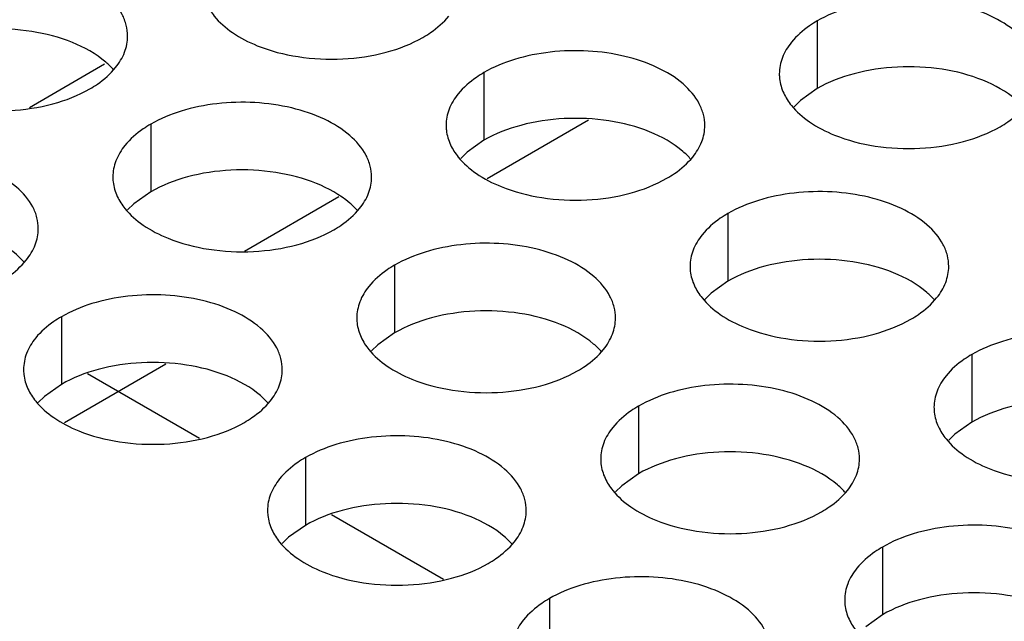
# Model space of a CAD drawing. Header units: inches. Extents: x 0 to 34, y 0 to 22.
# Tile 40 of 155: x 16.157 to 16.347, y 19.125 to 19.241. Entities that reach past the tile are written whole.
import ezdxf

# ---------------------------------------------------------------- set-up
doc = ezdxf.new("R2010")
doc.units = ezdxf.units.IN
doc.header["$LTSCALE"] = 1.87
doc.header["$MEASUREMENT"] = 0
doc.layers.get('0').update_dxf_attribs({"linetype": 'CONTINUOUS'})
doc.layers.add('02___PRT_ALL_AXES', color=7, linetype='CONTINUOUS')
doc.layers.add('COSMETIC', color=7, linetype='CONTINUOUS')

msp = doc.modelspace()

# ---------------------------------------------------------------- linework, layer by layer
at = {"color": 7, "linetype": 'CONTINUOUS'}
for p, q in [((16.15869, 19.22382), (16.17324, 19.23222)), ((16.20024, 19.1961), (16.2185, 19.20664))]:
    msp.add_line(p, q, dxfattribs=at)
at = {"color": 3, "linetype": 'CONTINUOUS'}
for p, q in [((16.24713, 19.21011), (16.26674, 19.22143)), ((16.16548, 19.16297), (16.18509, 19.17429))]:
    msp.add_line(p, q, dxfattribs=at)
at = {"layer": '02___PRT_ALL_AXES', "color": 7, "linetype": 'CONTINUOUS'}
for p, q in [((16.31093, 19.24052), (16.31093, 19.22746)), ((16.24654, 19.23056), (16.24654, 19.2175)), ((16.31093, 19.22746), (16.30768, 19.22514)), ((16.30768, 19.22514), (16.30647, 19.22395)), ((16.18214, 19.2206), (16.18214, 19.20753)), ((16.24654, 19.2175), (16.24328, 19.21518)), ((16.24328, 19.21518), (16.24207, 19.21399)), ((16.18214, 19.20753), (16.17889, 19.20522)), ((16.17889, 19.20522), (16.17768, 19.20403)), ((16.29368, 19.20334), (16.29368, 19.19028)), ((16.22928, 19.19338), (16.22928, 19.18031)), ((16.29368, 19.19028), (16.29042, 19.18796)), ((16.29042, 19.18796), (16.28921, 19.18677)), ((16.16489, 19.18342), (16.16489, 19.17035)), ((16.22928, 19.18031), (16.22603, 19.178)), ((16.22603, 19.178), (16.22482, 19.17681)), ((16.34082, 19.17612), (16.34082, 19.16306)), ((16.16489, 19.17035), (16.16163, 19.16804)), ((16.16163, 19.16804), (16.16042, 19.16684)), ((16.27642, 19.16616), (16.27642, 19.1531)), ((16.34082, 19.16306), (16.33756, 19.16074)), ((16.33756, 19.16074), (16.33635, 19.15955)), ((16.21203, 19.1562), (16.21203, 19.14313)), ((16.27642, 19.1531), (16.27317, 19.15078)), ((16.27317, 19.15078), (16.27196, 19.14959)), ((16.21203, 19.14313), (16.20877, 19.14082)), ((16.20877, 19.14082), (16.20756, 19.13963)), ((16.32356, 19.13894), (16.32356, 19.12588)), ((16.25917, 19.12898), (16.25917, 19.11592)), ((16.32356, 19.12588), (16.32031, 19.12356))]:
    msp.add_line(p, q, dxfattribs=at)
at = {"layer": '02___PRT_ALL_AXES', "color": 3, "linetype": 'CONTINUOUS'}
for points, knots in [([(16.17768, 19.2376), (16.17768, 19.23831), (16.17749, 19.23977), (16.17634, 19.24268), (16.17342, 19.24604), (16.16839, 19.24909), (16.16213, 19.25119), (16.1551, 19.25218), (16.14787, 19.25198), (16.14104, 19.25061), (16.13685, 19.24888), (16.135, 19.24781)], [0, 0, 0, 0, 0.042883, 0.087524, 0.186914, 0.304219, 0.43794, 0.582356, 0.729558, 0.871282, 1, 1, 1, 1]), ([(16.19293, 19.24383), (16.19332, 19.24299), (16.1947, 19.24086), (16.19801, 19.23798), (16.20105, 19.23643), (16.20273, 19.23575)], [0, 0, 0, 0, 0.215502, 0.580331, 1, 1, 1, 1]), ([(16.35361, 19.2303), (16.35361, 19.23102), (16.35342, 19.23248), (16.35227, 19.23539), (16.34935, 19.23875), (16.34433, 19.2418), (16.33806, 19.2439), (16.33103, 19.24488), (16.3238, 19.24469), (16.31697, 19.24332), (16.31278, 19.24159), (16.31093, 19.24052)], [0, 0, 0, 0, 0.042883, 0.087524, 0.186914, 0.304219, 0.43794, 0.582356, 0.729558, 0.871282, 1, 1, 1, 1]), ([(16.23475, 19.23736), (16.23525, 19.23765), (16.23708, 19.2388), (16.23874, 19.24024), (16.23973, 19.24147)], [0, 0, 0, 0, 0.268123, 1, 1, 1, 1]), ([(16.31093, 19.24052), (16.31043, 19.24023), (16.30861, 19.23908), (16.30695, 19.23764), (16.30595, 19.23641)], [0, 0, 0, 0, 0.268123, 1, 1, 1, 1]), ([(16.17534, 19.23151), (16.17606, 19.2324), (16.17724, 19.23432), (16.17768, 19.23654), (16.17768, 19.2376)], [0, 0, 0, 0, 0.520681, 1, 1, 1, 1]), ([(16.20273, 19.23575), (16.20525, 19.23473), (16.21074, 19.23332), (16.21921, 19.23291), (16.22744, 19.23413), (16.23254, 19.23608), (16.23475, 19.23736)], [0, 0, 0, 0, 0.247189, 0.509885, 0.767301, 1, 1, 1, 1]), ([(16.30595, 19.23641), (16.30523, 19.23552), (16.30405, 19.2336), (16.30361, 19.23138), (16.30361, 19.23032)], [0, 0, 0, 0, 0.520681, 1, 1, 1, 1]), ([(16.28921, 19.22034), (16.28921, 19.22105), (16.28903, 19.22251), (16.28787, 19.22542), (16.28495, 19.22879), (16.27993, 19.23183), (16.27366, 19.23393), (16.26664, 19.23492), (16.25941, 19.23472), (16.25258, 19.23336), (16.24839, 19.23163), (16.24654, 19.23056)], [0, 0, 0, 0, 0.042883, 0.087524, 0.186914, 0.304219, 0.43794, 0.582356, 0.729558, 0.871282, 1, 1, 1, 1]), ([(16.17036, 19.2274), (16.17086, 19.22769), (16.17268, 19.22884), (16.17434, 19.23028), (16.17534, 19.23151)], [0, 0, 0, 0, 0.268123, 1, 1, 1, 1]), ([(16.24654, 19.23056), (16.24604, 19.23027), (16.24421, 19.22912), (16.24255, 19.22768), (16.24156, 19.22645)], [0, 0, 0, 0, 0.268123, 1, 1, 1, 1]), ([(16.30361, 19.23032), (16.30361, 19.23001), (16.30368, 19.22872), (16.30405, 19.22746), (16.30446, 19.22658)], [0, 0, 0, 0, 0.245663, 1, 1, 1, 1]), ([(16.13834, 19.22578), (16.14086, 19.22477), (16.14634, 19.22335), (16.15481, 19.22295), (16.16305, 19.22416), (16.16814, 19.22612), (16.17036, 19.2274)], [0, 0, 0, 0, 0.247189, 0.509885, 0.767301, 1, 1, 1, 1]), ([(16.22482, 19.21038), (16.22482, 19.21109), (16.22463, 19.21255), (16.22348, 19.21546), (16.22056, 19.21882), (16.21554, 19.22187), (16.20927, 19.22397), (16.20224, 19.22496), (16.19501, 19.22476), (16.18818, 19.22339), (16.18399, 19.22166), (16.18214, 19.2206)], [0, 0, 0, 0, 0.042883, 0.087524, 0.186914, 0.304219, 0.43794, 0.582356, 0.729558, 0.871282, 1, 1, 1, 1]), ([(16.24156, 19.22645), (16.24083, 19.22556), (16.23966, 19.22364), (16.23922, 19.22142), (16.23922, 19.22036)], [0, 0, 0, 0, 0.520681, 1, 1, 1, 1]), ([(16.30446, 19.22658), (16.30485, 19.22573), (16.30623, 19.2236), (16.30954, 19.22073), (16.31259, 19.21917), (16.31427, 19.21849)], [0, 0, 0, 0, 0.215502, 0.580331, 1, 1, 1, 1]), ([(16.34629, 19.22011), (16.34679, 19.2204), (16.34861, 19.22154), (16.35027, 19.22299), (16.35127, 19.22421)], [0, 0, 0, 0, 0.268123, 1, 1, 1, 1]), ([(16.18214, 19.2206), (16.18164, 19.22031), (16.17982, 19.21916), (16.17815, 19.21772), (16.17716, 19.21649)], [0, 0, 0, 0, 0.268123, 1, 1, 1, 1]), ([(16.23922, 19.22036), (16.23922, 19.22005), (16.23929, 19.21876), (16.23966, 19.2175), (16.24007, 19.21662)], [0, 0, 0, 0, 0.245663, 1, 1, 1, 1]), ([(16.28687, 19.21425), (16.2876, 19.21515), (16.28877, 19.21706), (16.28921, 19.21928), (16.28921, 19.22034)], [0, 0, 0, 0, 0.520681, 1, 1, 1, 1]), ([(16.31427, 19.21849), (16.31679, 19.21747), (16.32227, 19.21606), (16.33074, 19.21565), (16.33898, 19.21687), (16.34407, 19.21883), (16.34629, 19.22011)], [0, 0, 0, 0, 0.247189, 0.509885, 0.767301, 1, 1, 1, 1]), ([(16.17716, 19.21649), (16.17644, 19.2156), (16.17526, 19.21368), (16.17482, 19.21146), (16.17482, 19.2104)], [0, 0, 0, 0, 0.520681, 1, 1, 1, 1]), ([(16.24007, 19.21662), (16.24046, 19.21577), (16.24184, 19.21364), (16.24515, 19.21077), (16.24819, 19.20921), (16.24988, 19.20853)], [0, 0, 0, 0, 0.215502, 0.580331, 1, 1, 1, 1]), ([(16.16042, 19.20042), (16.16042, 19.20113), (16.16024, 19.20259), (16.15908, 19.2055), (16.15616, 19.20886), (16.15114, 19.21191), (16.14487, 19.21401), (16.13785, 19.215), (16.13062, 19.2148), (16.12379, 19.21343), (16.1196, 19.2117), (16.11775, 19.21063)], [0, 0, 0, 0, 0.042883, 0.087524, 0.186914, 0.304219, 0.43794, 0.582356, 0.729558, 0.871282, 1, 1, 1, 1]), ([(16.28189, 19.21015), (16.28239, 19.21043), (16.28422, 19.21158), (16.28588, 19.21302), (16.28687, 19.21425)], [0, 0, 0, 0, 0.268123, 1, 1, 1, 1]), ([(16.17482, 19.2104), (16.17482, 19.21008), (16.17489, 19.2088), (16.17526, 19.20753), (16.17567, 19.20665)], [0, 0, 0, 0, 0.245663, 1, 1, 1, 1]), ([(16.22248, 19.20429), (16.2232, 19.20518), (16.22438, 19.2071), (16.22482, 19.20932), (16.22482, 19.21038)], [0, 0, 0, 0, 0.520681, 1, 1, 1, 1]), ([(16.24988, 19.20853), (16.25239, 19.20751), (16.25788, 19.2061), (16.26635, 19.20569), (16.27458, 19.20691), (16.27968, 19.20887), (16.28189, 19.21015)], [0, 0, 0, 0, 0.247189, 0.509885, 0.767301, 1, 1, 1, 1]), ([(16.33635, 19.19312), (16.33635, 19.19384), (16.33617, 19.1953), (16.33502, 19.19821), (16.33209, 19.20157), (16.32707, 19.20462), (16.3208, 19.20672), (16.31378, 19.2077), (16.30655, 19.20751), (16.29972, 19.20614), (16.29553, 19.20441), (16.29368, 19.20334)], [0, 0, 0, 0, 0.042883, 0.087524, 0.186914, 0.304219, 0.43794, 0.582356, 0.729558, 0.871282, 1, 1, 1, 1]), ([(16.17567, 19.20665), (16.17606, 19.20581), (16.17744, 19.20368), (16.18075, 19.2008), (16.1838, 19.19925), (16.18548, 19.19857)], [0, 0, 0, 0, 0.215502, 0.580331, 1, 1, 1, 1]), ([(16.2175, 19.20018), (16.218, 19.20047), (16.21982, 19.20162), (16.22148, 19.20306), (16.22248, 19.20429)], [0, 0, 0, 0, 0.268123, 1, 1, 1, 1]), ([(16.29368, 19.20334), (16.29318, 19.20305), (16.29135, 19.2019), (16.28969, 19.20046), (16.2887, 19.19923)], [0, 0, 0, 0, 0.268123, 1, 1, 1, 1]), ([(16.15808, 19.19433), (16.1588, 19.19522), (16.15998, 19.19714), (16.16042, 19.19936), (16.16042, 19.20042)], [0, 0, 0, 0, 0.520681, 1, 1, 1, 1]), ([(16.18548, 19.19857), (16.188, 19.19755), (16.19348, 19.19614), (16.20195, 19.19573), (16.21019, 19.19695), (16.21528, 19.1989), (16.2175, 19.20018)], [0, 0, 0, 0, 0.247189, 0.509885, 0.767301, 1, 1, 1, 1]), ([(16.2887, 19.19923), (16.28797, 19.19834), (16.2868, 19.19642), (16.28636, 19.1942), (16.28636, 19.19314)], [0, 0, 0, 0, 0.520681, 1, 1, 1, 1]), ([(16.27196, 19.18316), (16.27196, 19.18387), (16.27177, 19.18533), (16.27062, 19.18824), (16.2677, 19.1916), (16.26268, 19.19465), (16.25641, 19.19675), (16.24938, 19.19774), (16.24216, 19.19754), (16.23532, 19.19617), (16.23113, 19.19445), (16.22928, 19.19338)], [0, 0, 0, 0, 0.042883, 0.087524, 0.186914, 0.304219, 0.43794, 0.582356, 0.729558, 0.871282, 1, 1, 1, 1]), ([(16.1531, 19.19022), (16.1536, 19.19051), (16.15543, 19.19166), (16.15709, 19.1931), (16.15808, 19.19433)], [0, 0, 0, 0, 0.268123, 1, 1, 1, 1]), ([(16.22928, 19.19338), (16.22878, 19.19309), (16.22696, 19.19194), (16.2253, 19.1905), (16.2243, 19.18927)], [0, 0, 0, 0, 0.268123, 1, 1, 1, 1]), ([(16.28636, 19.19314), (16.28636, 19.19283), (16.28643, 19.19154), (16.2868, 19.19028), (16.28721, 19.1894)], [0, 0, 0, 0, 0.245663, 1, 1, 1, 1]), ([(16.33401, 19.18703), (16.33474, 19.18793), (16.33591, 19.18984), (16.33635, 19.19207), (16.33635, 19.19312)], [0, 0, 0, 0, 0.520681, 1, 1, 1, 1]), ([(16.2243, 19.18927), (16.22358, 19.18838), (16.2224, 19.18646), (16.22196, 19.18424), (16.22196, 19.18318)], [0, 0, 0, 0, 0.520681, 1, 1, 1, 1]), ([(16.28721, 19.1894), (16.2876, 19.18855), (16.28898, 19.18642), (16.29229, 19.18355), (16.29533, 19.18199), (16.29702, 19.18131)], [0, 0, 0, 0, 0.215502, 0.580331, 1, 1, 1, 1]), ([(16.20756, 19.1732), (16.20756, 19.17391), (16.20738, 19.17537), (16.20623, 19.17828), (16.2033, 19.18164), (16.19828, 19.18469), (16.19201, 19.18679), (16.18499, 19.18778), (16.17776, 19.18758), (16.17093, 19.18621), (16.16674, 19.18448), (16.16489, 19.18342)], [0, 0, 0, 0, 0.042883, 0.087524, 0.186914, 0.304219, 0.43794, 0.582356, 0.729558, 0.871282, 1, 1, 1, 1]), ([(16.32903, 19.18293), (16.32953, 19.18322), (16.33136, 19.18436), (16.33302, 19.18581), (16.33401, 19.18703)], [0, 0, 0, 0, 0.268123, 1, 1, 1, 1]), ([(16.16489, 19.18342), (16.16439, 19.18313), (16.16256, 19.18198), (16.1609, 19.18054), (16.15991, 19.17931)], [0, 0, 0, 0, 0.268123, 1, 1, 1, 1]), ([(16.22196, 19.18318), (16.22196, 19.18286), (16.22203, 19.18158), (16.2224, 19.18032), (16.22281, 19.17944)], [0, 0, 0, 0, 0.245663, 1, 1, 1, 1]), ([(16.26962, 19.17707), (16.27034, 19.17796), (16.27152, 19.17988), (16.27196, 19.1821), (16.27196, 19.18316)], [0, 0, 0, 0, 0.520681, 1, 1, 1, 1]), ([(16.29702, 19.18131), (16.29953, 19.18029), (16.30502, 19.17888), (16.31349, 19.17847), (16.32172, 19.17969), (16.32682, 19.18165), (16.32903, 19.18293)], [0, 0, 0, 0, 0.247189, 0.509885, 0.767301, 1, 1, 1, 1]), ([(16.15991, 19.17931), (16.15918, 19.17841), (16.15801, 19.1765), (16.15757, 19.17428), (16.15757, 19.17322)], [0, 0, 0, 0, 0.520681, 1, 1, 1, 1]), ([(16.22281, 19.17944), (16.2232, 19.17859), (16.22458, 19.17646), (16.22789, 19.17358), (16.23094, 19.17203), (16.23262, 19.17135)], [0, 0, 0, 0, 0.215502, 0.580331, 1, 1, 1, 1]), ([(16.38349, 19.16591), (16.38349, 19.16662), (16.38331, 19.16808), (16.38216, 19.17099), (16.37923, 19.17435), (16.37421, 19.1774), (16.36794, 19.1795), (16.36092, 19.18048), (16.35369, 19.18029), (16.34686, 19.17892), (16.34267, 19.17719), (16.34082, 19.17612)], [0, 0, 0, 0, 0.042883, 0.087524, 0.186914, 0.304219, 0.43794, 0.582356, 0.729558, 0.871282, 1, 1, 1, 1]), ([(16.26464, 19.17296), (16.26514, 19.17325), (16.26696, 19.1744), (16.26862, 19.17584), (16.26962, 19.17707)], [0, 0, 0, 0, 0.268123, 1, 1, 1, 1]), ([(16.34082, 19.17612), (16.34032, 19.17583), (16.33849, 19.17469), (16.33683, 19.17324), (16.33584, 19.17202)], [0, 0, 0, 0, 0.268123, 1, 1, 1, 1]), ([(16.15757, 19.17322), (16.15757, 19.1729), (16.15764, 19.17162), (16.15801, 19.17035), (16.15842, 19.16947)], [0, 0, 0, 0, 0.245663, 1, 1, 1, 1]), ([(16.20522, 19.16711), (16.20595, 19.168), (16.20712, 19.16992), (16.20756, 19.17214), (16.20756, 19.1732)], [0, 0, 0, 0, 0.520681, 1, 1, 1, 1]), ([(16.23262, 19.17135), (16.23514, 19.17033), (16.24062, 19.16892), (16.24909, 19.16851), (16.25733, 19.16973), (16.26242, 19.17169), (16.26464, 19.17296)], [0, 0, 0, 0, 0.247189, 0.509885, 0.767301, 1, 1, 1, 1]), ([(16.33584, 19.17202), (16.33512, 19.17112), (16.33394, 19.16921), (16.3335, 19.16698), (16.3335, 19.16592)], [0, 0, 0, 0, 0.520681, 1, 1, 1, 1]), ([(16.3191, 19.15594), (16.3191, 19.15665), (16.31891, 19.15811), (16.31776, 19.16103), (16.31484, 19.16439), (16.30982, 19.16744), (16.30355, 19.16954), (16.29652, 19.17052), (16.2893, 19.17032), (16.28247, 19.16896), (16.27827, 19.16723), (16.27642, 19.16616)], [0, 0, 0, 0, 0.042883, 0.087524, 0.186914, 0.304219, 0.43794, 0.582356, 0.729558, 0.871282, 1, 1, 1, 1]), ([(16.15842, 19.16947), (16.15881, 19.16863), (16.16019, 19.1665), (16.1635, 19.16362), (16.16654, 19.16206), (16.16823, 19.16138)], [0, 0, 0, 0, 0.215502, 0.580331, 1, 1, 1, 1]), ([(16.20024, 19.163), (16.20074, 19.16329), (16.20257, 19.16444), (16.20423, 19.16588), (16.20522, 19.16711)], [0, 0, 0, 0, 0.268123, 1, 1, 1, 1]), ([(16.27642, 19.16616), (16.27592, 19.16587), (16.2741, 19.16472), (16.27244, 19.16328), (16.27144, 19.16205)], [0, 0, 0, 0, 0.268123, 1, 1, 1, 1]), ([(16.3335, 19.16592), (16.3335, 19.16561), (16.33357, 19.16432), (16.33394, 19.16306), (16.33435, 19.16218)], [0, 0, 0, 0, 0.245663, 1, 1, 1, 1]), ([(16.16823, 19.16138), (16.17074, 19.16037), (16.17623, 19.15895), (16.1847, 19.15855), (16.19293, 19.15976), (16.19803, 19.16172), (16.20024, 19.163)], [0, 0, 0, 0, 0.247189, 0.509885, 0.767301, 1, 1, 1, 1]), ([(16.27144, 19.16205), (16.27072, 19.16116), (16.26954, 19.15924), (16.2691, 19.15702), (16.2691, 19.15596)], [0, 0, 0, 0, 0.520681, 1, 1, 1, 1]), ([(16.33435, 19.16218), (16.33474, 19.16133), (16.33612, 19.1592), (16.33943, 19.15633), (16.34247, 19.15477), (16.34416, 19.15409)], [0, 0, 0, 0, 0.215502, 0.580331, 1, 1, 1, 1]), ([(16.2547, 19.14598), (16.2547, 19.14669), (16.25452, 19.14815), (16.25337, 19.15106), (16.25044, 19.15442), (16.24542, 19.15747), (16.23915, 19.15957), (16.23213, 19.16056), (16.2249, 19.16036), (16.21807, 19.15899), (16.21388, 19.15727), (16.21203, 19.1562)], [0, 0, 0, 0, 0.042883, 0.087524, 0.186914, 0.304219, 0.43794, 0.582356, 0.729558, 0.871282, 1, 1, 1, 1]), ([(16.21203, 19.1562), (16.21153, 19.15591), (16.2097, 19.15476), (16.20804, 19.15332), (16.20705, 19.15209)], [0, 0, 0, 0, 0.268123, 1, 1, 1, 1]), ([(16.2691, 19.15596), (16.2691, 19.15565), (16.26917, 19.15436), (16.26954, 19.1531), (16.26995, 19.15222)], [0, 0, 0, 0, 0.245663, 1, 1, 1, 1]), ([(16.31676, 19.14985), (16.31748, 19.15075), (16.31866, 19.15266), (16.3191, 19.15488), (16.3191, 19.15594)], [0, 0, 0, 0, 0.520681, 1, 1, 1, 1]), ([(16.34416, 19.15409), (16.34667, 19.15307), (16.35216, 19.15166), (16.36063, 19.15125), (16.36886, 19.15247), (16.37396, 19.15443), (16.37617, 19.15571)], [0, 0, 0, 0, 0.247189, 0.509885, 0.767301, 1, 1, 1, 1]), ([(16.20705, 19.15209), (16.20633, 19.1512), (16.20515, 19.14928), (16.20471, 19.14706), (16.20471, 19.146)], [0, 0, 0, 0, 0.520681, 1, 1, 1, 1]), ([(16.26995, 19.15222), (16.27034, 19.15137), (16.27172, 19.14924), (16.27503, 19.14637), (16.27808, 19.14481), (16.27976, 19.14413)], [0, 0, 0, 0, 0.215502, 0.580331, 1, 1, 1, 1]), ([(16.31178, 19.14575), (16.31228, 19.14604), (16.31411, 19.14718), (16.31577, 19.14862), (16.31676, 19.14985)], [0, 0, 0, 0, 0.268123, 1, 1, 1, 1]), ([(16.20471, 19.146), (16.20471, 19.14568), (16.20478, 19.1444), (16.20515, 19.14313), (16.20556, 19.14225)], [0, 0, 0, 0, 0.245663, 1, 1, 1, 1]), ([(16.25236, 19.13989), (16.25309, 19.14078), (16.25426, 19.1427), (16.2547, 19.14492), (16.2547, 19.14598)], [0, 0, 0, 0, 0.520681, 1, 1, 1, 1]), ([(16.27976, 19.14413), (16.28228, 19.14311), (16.28776, 19.1417), (16.29624, 19.14129), (16.30447, 19.14251), (16.30956, 19.14447), (16.31178, 19.14575)], [0, 0, 0, 0, 0.247189, 0.509885, 0.767301, 1, 1, 1, 1]), ([(16.36624, 19.12872), (16.36624, 19.12944), (16.36605, 19.1309), (16.3649, 19.13381), (16.36198, 19.13717), (16.35696, 19.14022), (16.35069, 19.14232), (16.34366, 19.1433), (16.33644, 19.14311), (16.32961, 19.14174), (16.32541, 19.14001), (16.32356, 19.13894)], [0, 0, 0, 0, 0.042883, 0.087524, 0.186914, 0.304219, 0.43794, 0.582356, 0.729558, 0.871282, 1, 1, 1, 1]), ([(16.20556, 19.14225), (16.20595, 19.14141), (16.20733, 19.13928), (16.21064, 19.1364), (16.21368, 19.13485), (16.21537, 19.13417)], [0, 0, 0, 0, 0.215502, 0.580331, 1, 1, 1, 1]), ([(16.24738, 19.13578), (16.24788, 19.13607), (16.24971, 19.13722), (16.25137, 19.13866), (16.25236, 19.13989)], [0, 0, 0, 0, 0.268123, 1, 1, 1, 1]), ([(16.32356, 19.13894), (16.32306, 19.13865), (16.32124, 19.1375), (16.31958, 19.13606), (16.31858, 19.13483)], [0, 0, 0, 0, 0.268123, 1, 1, 1, 1]), ([(16.21537, 19.13417), (16.21788, 19.13315), (16.22337, 19.13174), (16.23184, 19.13133), (16.24007, 19.13255), (16.24517, 19.1345), (16.24738, 19.13578)], [0, 0, 0, 0, 0.247189, 0.509885, 0.767301, 1, 1, 1, 1]), ([(16.31858, 19.13483), (16.31786, 19.13394), (16.31669, 19.13202), (16.31624, 19.1298), (16.31624, 19.12874)], [0, 0, 0, 0, 0.520681, 1, 1, 1, 1]), ([(16.30185, 19.11876), (16.30185, 19.11947), (16.30166, 19.12093), (16.30051, 19.12384), (16.29758, 19.12721), (16.29256, 19.13025), (16.28629, 19.13235), (16.27927, 19.13334), (16.27204, 19.13314), (16.26521, 19.13178), (16.26102, 19.13005), (16.25917, 19.12898)], [0, 0, 0, 0, 0.042883, 0.087524, 0.186914, 0.304219, 0.43794, 0.582356, 0.729558, 0.871282, 1, 1, 1, 1]), ([(16.25917, 19.12898), (16.25867, 19.12869), (16.25684, 19.12754), (16.25518, 19.1261), (16.25419, 19.12487)], [0, 0, 0, 0, 0.268123, 1, 1, 1, 1]), ([(16.31624, 19.12874), (16.31624, 19.12843), (16.31631, 19.12714), (16.31668, 19.12588), (16.31709, 19.125)], [0, 0, 0, 0, 0.245663, 1, 1, 1, 1]), ([(16.25419, 19.12487), (16.25347, 19.12398), (16.25229, 19.12206), (16.25185, 19.11984), (16.25185, 19.11878)], [0, 0, 0, 0, 0.520681, 1, 1, 1, 1]), ([(16.31709, 19.125), (16.31748, 19.12415), (16.31886, 19.12202), (16.32218, 19.11915), (16.32522, 19.11759), (16.3269, 19.11691)], [0, 0, 0, 0, 0.215502, 0.580331, 1, 1, 1, 1])]:
    msp.add_open_spline(points, degree=3, knots=knots, dxfattribs=at)
at = {"layer": '02___PRT_ALL_AXES', "color": 7, "linetype": 'CONTINUOUS'}
for points, knots in [([(16.16702, 19.23637), (16.1645, 19.23739), (16.15902, 19.2388), (16.15054, 19.23921), (16.14231, 19.23799), (16.13722, 19.23603), (16.135, 19.23475)], [0, 0, 0, 0, 0.247189, 0.509885, 0.767301, 1, 1, 1, 1]), ([(16.17499, 19.23105), (16.17452, 19.2316), (16.17221, 19.23385), (16.16932, 19.23544), (16.16702, 19.23637)], [0, 0, 0, 0, 0.226307, 1, 1, 1, 1]), ([(16.34295, 19.22908), (16.34043, 19.23009), (16.33495, 19.2315), (16.32648, 19.23191), (16.31824, 19.23069), (16.31315, 19.22874), (16.31093, 19.22746)], [0, 0, 0, 0, 0.247189, 0.509885, 0.767301, 1, 1, 1, 1]), ([(16.35093, 19.22376), (16.35045, 19.2243), (16.34814, 19.22656), (16.34525, 19.22814), (16.34295, 19.22908)], [0, 0, 0, 0, 0.226307, 1, 1, 1, 1]), ([(16.27855, 19.21911), (16.27604, 19.22013), (16.27055, 19.22154), (16.26208, 19.22195), (16.25385, 19.22073), (16.24875, 19.21877), (16.24654, 19.2175)], [0, 0, 0, 0, 0.247189, 0.509885, 0.767301, 1, 1, 1, 1]), ([(16.28653, 19.21379), (16.28605, 19.21434), (16.28375, 19.21659), (16.28086, 19.21818), (16.27855, 19.21911)], [0, 0, 0, 0, 0.226307, 1, 1, 1, 1]), ([(16.21416, 19.20915), (16.21164, 19.21017), (16.20616, 19.21158), (16.19769, 19.21199), (16.18945, 19.21077), (16.18436, 19.20881), (16.18214, 19.20753)], [0, 0, 0, 0, 0.247189, 0.509885, 0.767301, 1, 1, 1, 1]), ([(16.22214, 19.20383), (16.22166, 19.20438), (16.21935, 19.20663), (16.21646, 19.20822), (16.21416, 19.20915)], [0, 0, 0, 0, 0.226307, 1, 1, 1, 1]), ([(16.15774, 19.19387), (16.15726, 19.19442), (16.15496, 19.19667), (16.15207, 19.19826), (16.14976, 19.19919)], [0, 0, 0, 0, 0.226307, 1, 1, 1, 1]), ([(16.32569, 19.19189), (16.32318, 19.19291), (16.31769, 19.19432), (16.30922, 19.19473), (16.30099, 19.19351), (16.29589, 19.19156), (16.29368, 19.19028)], [0, 0, 0, 0, 0.247189, 0.509885, 0.767301, 1, 1, 1, 1]), ([(16.33367, 19.18658), (16.33319, 19.18712), (16.33089, 19.18938), (16.328, 19.19096), (16.32569, 19.19189)], [0, 0, 0, 0, 0.226307, 1, 1, 1, 1]), ([(16.2613, 19.18193), (16.25878, 19.18295), (16.2533, 19.18436), (16.24483, 19.18477), (16.23659, 19.18355), (16.2315, 19.18159), (16.22928, 19.18031)], [0, 0, 0, 0, 0.247189, 0.509885, 0.767301, 1, 1, 1, 1]), ([(16.26928, 19.17661), (16.2688, 19.17716), (16.26649, 19.17941), (16.2636, 19.181), (16.2613, 19.18193)], [0, 0, 0, 0, 0.226307, 1, 1, 1, 1]), ([(16.1969, 19.17197), (16.19439, 19.17299), (16.1889, 19.1744), (16.18043, 19.17481), (16.1722, 19.17359), (16.1671, 19.17163), (16.16489, 19.17035)], [0, 0, 0, 0, 0.247189, 0.509885, 0.767301, 1, 1, 1, 1]), ([(16.20488, 19.16665), (16.2044, 19.1672), (16.2021, 19.16945), (16.19921, 19.17104), (16.1969, 19.17197)], [0, 0, 0, 0, 0.226307, 1, 1, 1, 1]), ([(16.37283, 19.16468), (16.37032, 19.16569), (16.36483, 19.16711), (16.35636, 19.16751), (16.34813, 19.1663), (16.34303, 19.16434), (16.34082, 19.16306)], [0, 0, 0, 0, 0.247189, 0.509885, 0.767301, 1, 1, 1, 1]), ([(16.30844, 19.15471), (16.30592, 19.15573), (16.30044, 19.15714), (16.29197, 19.15755), (16.28373, 19.15633), (16.27864, 19.15437), (16.27642, 19.1531)], [0, 0, 0, 0, 0.247189, 0.509885, 0.767301, 1, 1, 1, 1]), ([(16.31642, 19.1494), (16.31594, 19.14994), (16.31363, 19.1522), (16.31074, 19.15378), (16.30844, 19.15471)], [0, 0, 0, 0, 0.226307, 1, 1, 1, 1]), ([(16.24404, 19.14475), (16.24153, 19.14577), (16.23604, 19.14718), (16.22757, 19.14759), (16.21934, 19.14637), (16.21424, 19.14441), (16.21203, 19.14313)], [0, 0, 0, 0, 0.247189, 0.509885, 0.767301, 1, 1, 1, 1]), ([(16.25202, 19.13943), (16.25154, 19.13998), (16.24924, 19.14223), (16.24635, 19.14382), (16.24404, 19.14475)], [0, 0, 0, 0, 0.226307, 1, 1, 1, 1]), ([(16.35558, 19.1275), (16.35306, 19.12851), (16.34758, 19.12992), (16.33911, 19.13033), (16.33087, 19.12911), (16.32578, 19.12716), (16.32356, 19.12588)], [0, 0, 0, 0, 0.247189, 0.509885, 0.767301, 1, 1, 1, 1])]:
    msp.add_open_spline(points, degree=3, knots=knots, dxfattribs=at)
at = {"layer": 'COSMETIC', "color": 7, "linetype": 'CONTINUOUS'}
for p, q in [((16.19159, 19.15989), (16.16993, 19.17239)), ((16.23873, 19.13267), (16.21707, 19.14517))]:
    msp.add_line(p, q, dxfattribs=at)

doc.saveas('drawing.dxf')
